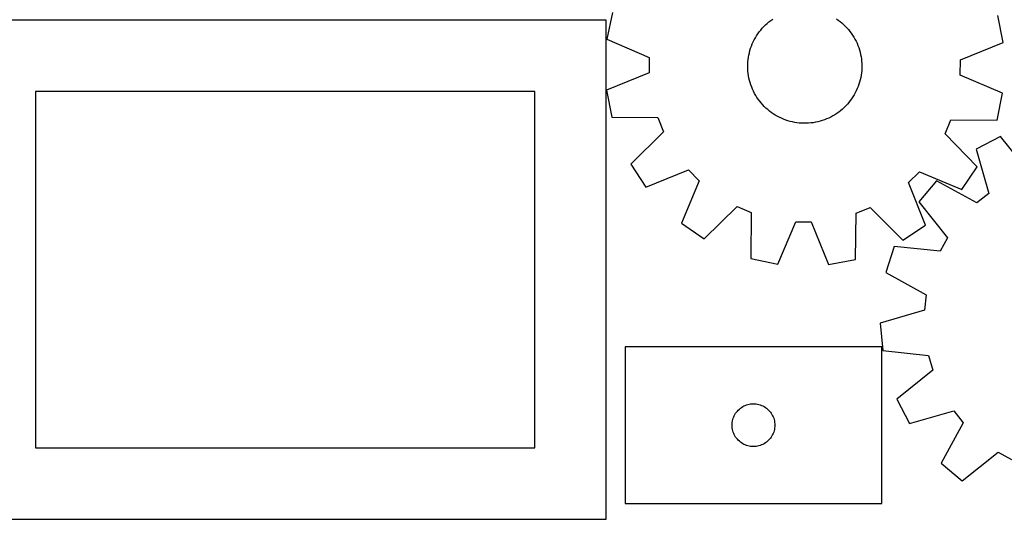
# Model space of a CAD drawing. Header units: millimetres. Extents: x 7 to 1243, y 7 to 1483.
# Tile 2 of 27: x 301 to 715, y 7 to 217. Entities that reach past the tile are written whole.
import ezdxf

# ---------------------------------------------------------------- set-up
doc = ezdxf.new("R2010")
doc.units = ezdxf.units.MM
doc.layers.add('CUT', color=7, linetype='CONTINUOUS', true_color=0x000000)

msp = doc.modelspace()

# ---------------------------------------------------------------- linework, layer by layer
at = {"layer": 'CUT'}
for p, q in [((550.01384, 219.721506), (547.674482, 208.424919)), ((547.279722, 216.510561), (277.279722, 216.510561)), ((547.279722, 6.510561), (547.279722, 216.510561)), ((615.087931, 215.130328), (615.837356, 215.760454)), ((615.837356, 215.760454), (616.611858, 216.359487)), ((616.611858, 216.359487), (617.41015, 216.926431)), ((644.178796, 217.074677), (644.983318, 216.516609)), ((644.983318, 216.516609), (645.764407, 215.92619)), ((645.764407, 215.92619), (646.520765, 215.304404)), ((714.302954, 207.11694), (712.141222, 218.448859)), ((611.184703, 210.758762), (611.759066, 211.551733)), ((611.759066, 211.551733), (612.365295, 212.320617)), ((612.365295, 212.320617), (613.002381, 213.064133)), ((613.002381, 213.064133), (613.669263, 213.781045)), ((613.669263, 213.781045), (614.364833, 214.470159)), ((614.364833, 214.470159), (615.087931, 215.130328)), ((646.520765, 215.304404), (647.251131, 214.652284)), ((647.251131, 214.652284), (647.95429, 213.970916)), ((647.95429, 213.970916), (648.629072, 213.261434)), ((648.629072, 213.261434), (649.274354, 212.52502)), ((649.274354, 212.52502), (649.889061, 211.762898)), ((649.889061, 211.762898), (650.472171, 210.976337)), ((547.674482, 208.424919), (565.490968, 200.808145)), ((608.822399, 206.48007), (609.224206, 207.372957)), ((609.224206, 207.372957), (609.662098, 208.248711)), ((609.662098, 208.248711), (610.135346, 209.105876)), ((610.135346, 209.105876), (610.643163, 209.943024)), ((610.643163, 209.943024), (611.184703, 210.758762)), ((650.472171, 210.976337), (651.022713, 210.166646)), ((651.022713, 210.166646), (651.539771, 209.335174)), ((651.539771, 209.335174), (652.022484, 208.483303)), ((652.022484, 208.483303), (652.470049, 207.612453)), ((652.470049, 207.612453), (652.88172, 206.724071)), ((607.588477, 202.767299), (607.839872, 203.713606)), ((607.839872, 203.713606), (608.129656, 204.648871)), ((608.129656, 204.648871), (608.457347, 205.571537)), ((608.457347, 205.571537), (608.822399, 206.48007)), ((652.88172, 206.724071), (653.256813, 205.819637)), ((653.256813, 205.819637), (653.594703, 204.900656)), ((653.594703, 204.900656), (653.894828, 203.968659)), ((653.894828, 203.968659), (654.156688, 203.025195)), ((654.156688, 203.025195), (654.379848, 202.071835)), ((696.369092, 199.780794), (714.302954, 207.11694)), ((565.490968, 200.808145), (565.440497, 194.378515)), ((606.919714, 197.925766), (606.974186, 198.903379)), ((606.974186, 198.903379), (607.068489, 199.877957)), ((607.068489, 199.877957), (607.202464, 200.847878)), ((607.202464, 200.847878), (607.37589, 201.811526)), ((607.37589, 201.811526), (607.588477, 202.767299)), ((654.379848, 202.071835), (654.563936, 201.110166)), ((654.563936, 201.110166), (654.708646, 200.141789)), ((654.708646, 200.141789), (654.813737, 199.168315)), ((654.813737, 199.168315), (654.879033, 198.191365)), ((696.318622, 193.351164), (696.369092, 199.780794)), ((606.905163, 196.946744), (606.919714, 197.925766)), ((606.930557, 195.967944), (606.905163, 196.946744)), ((606.995853, 194.990994), (606.930557, 195.967944)), ((607.100944, 194.01752), (606.995853, 194.990994)), ((654.835404, 195.25593), (654.741101, 194.281352)), ((654.889876, 196.233543), (654.835404, 195.25593)), ((654.879033, 198.191365), (654.904427, 197.212565)), ((654.904427, 197.212565), (654.889876, 196.233543)), ((565.440497, 194.378515), (547.506636, 187.042369)), ((607.245653, 193.049143), (607.100944, 194.01752)), ((607.429741, 192.087474), (607.245653, 193.049143)), ((607.652901, 191.134114), (607.429741, 192.087474)), ((607.914762, 190.19065), (607.652901, 191.134114)), ((654.221113, 191.39201), (653.969718, 190.445703)), ((654.4337, 192.347783), (654.221113, 191.39201)), ((654.607126, 193.311431), (654.4337, 192.347783)), ((654.741101, 194.281352), (654.607126, 193.311431)), ((714.135108, 185.73439), (696.318622, 193.351164)), ((517.279722, 186.510561), (307.279722, 186.510561)), ((307.279722, 186.510561), (307.279722, 36.510561)), ((517.279722, 36.510561), (517.279722, 186.510561)), ((547.506636, 187.042369), (549.668368, 175.71045)), ((608.214887, 189.258652), (607.914762, 190.19065)), ((608.552777, 188.339672), (608.214887, 189.258652)), ((608.92787, 187.435238), (608.552777, 188.339672)), ((609.339541, 186.546856), (608.92787, 187.435238)), ((609.787106, 185.676006), (609.339541, 186.546856)), ((652.585384, 186.786352), (652.147492, 185.910598)), ((652.98719, 187.679239), (652.585384, 186.786352)), ((653.352243, 188.587772), (652.98719, 187.679239)), ((653.679934, 189.510438), (653.352243, 188.587772)), ((653.969718, 190.445703), (653.679934, 189.510438)), ((610.269819, 184.824135), (609.787106, 185.676006)), ((610.786876, 183.992663), (610.269819, 184.824135)), ((611.337418, 183.182972), (610.786876, 183.992663)), ((611.920528, 182.396411), (611.337418, 183.182972)), ((612.535236, 181.634289), (611.920528, 182.396411)), ((650.050524, 182.607576), (649.444295, 181.838692)), ((650.624886, 183.400547), (650.050524, 182.607576)), ((651.166427, 184.216285), (650.624886, 183.400547)), ((651.674244, 185.053433), (651.166427, 184.216285)), ((652.147492, 185.910598), (651.674244, 185.053433)), ((711.79575, 174.437803), (714.135108, 185.73439)), ((613.180518, 180.897875), (612.535236, 181.634289)), ((613.8553, 180.188393), (613.180518, 180.897875)), ((614.558459, 179.507025), (613.8553, 180.188393)), ((615.288825, 178.854905), (614.558459, 179.507025)), ((616.045183, 178.233118), (615.288825, 178.854905)), ((616.826272, 177.6427), (616.045183, 178.233118)), ((645.972234, 178.398855), (645.197732, 177.799821)), ((646.721658, 179.028981), (645.972234, 178.398855)), ((647.444757, 179.68915), (646.721658, 179.028981)), ((648.140327, 180.378264), (647.444757, 179.68915)), ((648.807209, 181.095176), (648.140327, 180.378264)), ((649.444295, 181.838692), (648.807209, 181.095176)), ((549.668368, 175.71045), (569.043468, 175.491543)), ((569.043468, 175.491543), (571.457352, 169.532025)), ((617.630794, 177.084632), (616.826272, 177.6427)), ((618.45741, 176.559845), (617.630794, 177.084632)), ((619.304742, 176.06921), (618.45741, 176.559845)), ((620.171382, 175.613545), (619.304742, 176.06921)), ((621.055887, 175.193608), (620.171382, 175.613545)), ((621.956784, 174.810099), (621.055887, 175.193608)), ((622.872574, 174.463655), (621.956784, 174.810099)), ((623.801733, 174.154853), (622.872574, 174.463655)), ((624.742715, 173.884207), (623.801733, 174.154853)), ((638.261329, 174.234931), (637.323403, 173.953879)), ((639.187011, 174.554005), (638.261329, 174.234931)), ((640.098908, 174.91057), (639.187011, 174.554005)), ((640.995502, 175.304034), (640.098908, 174.91057)), ((641.875301, 175.733742), (640.995502, 175.304034)), ((642.736841, 176.198977), (641.875301, 175.733742)), ((643.578688, 176.698966), (642.736841, 176.198977)), ((644.39944, 177.232877), (643.578688, 176.698966)), ((645.197732, 177.799821), (644.39944, 177.232877)), ((689.912459, 168.602191), (692.419601, 174.52308)), ((692.419601, 174.52308), (711.79575, 174.437803)), ((625.693952, 173.652168), (624.742715, 173.884207)), ((626.653863, 173.459122), (625.693952, 173.652168)), ((627.620849, 173.305389), (626.653863, 173.459122)), ((628.5933, 173.191226), (627.620849, 173.305389)), ((629.569599, 173.116824), (628.5933, 173.191226)), ((630.54812, 173.082305), (629.569599, 173.116824)), ((631.527235, 173.087727), (630.54812, 173.082305)), ((632.505314, 173.133082), (631.527235, 173.087727)), ((633.480729, 173.218293), (632.505314, 173.133082)), ((634.451856, 173.343219), (633.480729, 173.218293)), ((635.41708, 173.507652), (634.451856, 173.343219)), ((636.374793, 173.711319), (635.41708, 173.507652)), ((637.323403, 173.953879), (636.374793, 173.711319)), ((571.457352, 169.532025), (557.696046, 155.891318)), ((703.457933, 154.747135), (689.912459, 168.602191)), ((713.215447, 167.545997), (702.974455, 162.234919)), ((725.372349, 152.457851), (713.215447, 167.545997)), ((702.974455, 162.234919), (708.30363, 143.605847)), ((557.696046, 155.891318), (564.029763, 146.249249)), ((564.029763, 146.249249), (582.013793, 153.461535)), ((582.013793, 153.461535), (586.52454, 148.879412)), ((696.973631, 145.205683), (703.457933, 154.747135)), ((674.522915, 148.188653), (679.105038, 152.6994)), ((679.105038, 152.6994), (696.973631, 145.205683)), ((586.52454, 148.879412), (579.030824, 131.010818)), ((681.7352, 130.204622), (674.522915, 148.188653)), ((686.277414, 148.876385), (678.848432, 140.050531)), ((703.28291, 139.589), (686.277414, 148.876385)), ((708.30363, 143.605847), (703.28291, 139.589)), ((588.572275, 124.526517), (602.427331, 138.07199)), ((602.427331, 138.07199), (608.34822, 135.564849)), ((652.492907, 135.218327), (658.452425, 137.632211)), ((658.452425, 137.632211), (672.093131, 123.870905)), ((678.848432, 140.050531), (690.900985, 124.8789)), ((608.34822, 135.564849), (608.262944, 116.1887)), ((652.273999, 115.843227), (652.492907, 135.218327)), ((579.030824, 131.010818), (588.572275, 124.526517)), ((619.55953, 113.849342), (627.176305, 131.665827)), ((627.176305, 131.665827), (633.605935, 131.615357)), ((633.605935, 131.615357), (640.94208, 113.681496)), ((672.093131, 123.870905), (681.7352, 130.204622)), ((690.900985, 124.8789), (687.799626, 119.246471)), ((668.534468, 121.319173), (665.048492, 110.322199)), ((687.799626, 119.246471), (668.534468, 121.319173)), ((608.262944, 116.1887), (619.55953, 113.849342)), ((640.94208, 113.681496), (652.273999, 115.843227)), ((665.048492, 110.322199), (681.989531, 100.917752)), ((681.989531, 100.917752), (681.279685, 94.527228)), ((681.279685, 94.527228), (662.687811, 89.069698)), ((662.687811, 89.069698), (663.675549, 77.575794)), ((663.303037, 79.105288), (555.303037, 79.105288)), ((555.303037, 79.105288), (555.303037, 13.105288)), ((663.303037, 13.105288), (663.303037, 79.105288)), ((663.675549, 77.575794), (682.925954, 75.370273)), ((682.925954, 75.370273), (684.715691, 69.194552)), ((684.715691, 69.194552), (669.627545, 57.03765)), ((604.302905, 53.588515), (604.803037, 53.899517)), ((604.803037, 53.899517), (605.322439, 54.177143)), ((605.322439, 54.177143), (605.858886, 54.420204)), ((605.858886, 54.420204), (606.410082, 54.627659)), ((606.410082, 54.627659), (606.973665, 54.798621)), ((606.973665, 54.798621), (607.547224, 54.932356)), ((607.547224, 54.932356), (608.128301, 55.028292)), ((608.128301, 55.028292), (608.714409, 55.086018)), ((608.714409, 55.086018), (609.303037, 55.105288)), ((609.303037, 55.105288), (609.891665, 55.086018)), ((609.891665, 55.086018), (610.477772, 55.028292)), ((610.477772, 55.028292), (611.05885, 54.932356)), ((611.05885, 54.932356), (611.632408, 54.798621)), ((611.632408, 54.798621), (612.195992, 54.627659)), ((612.195992, 54.627659), (612.747188, 54.420204)), ((612.747188, 54.420204), (613.283635, 54.177143)), ((613.283635, 54.177143), (613.803037, 53.899517)), ((613.803037, 53.899517), (614.303169, 53.588515)), ((669.627545, 57.03765), (674.938623, 46.796658)), ((600.988121, 49.549439), (601.231182, 50.085886)), ((601.231182, 50.085886), (601.508808, 50.605288)), ((601.508808, 50.605288), (601.81981, 51.10542)), ((601.81981, 51.10542), (602.162857, 51.584141)), ((602.162857, 51.584141), (602.536478, 52.039401)), ((602.536478, 52.039401), (602.939076, 52.469249)), ((602.939076, 52.469249), (603.368924, 52.871846)), ((603.368924, 52.871846), (603.824184, 53.245468)), ((603.824184, 53.245468), (604.302905, 53.588515)), ((614.303169, 53.588515), (614.78189, 53.245468)), ((614.78189, 53.245468), (615.237149, 52.871846)), ((615.237149, 52.871846), (615.666998, 52.469249)), ((615.666998, 52.469249), (616.069595, 52.039401)), ((616.069595, 52.039401), (616.443217, 51.584141)), ((616.443217, 51.584141), (616.786263, 51.10542)), ((616.786263, 51.10542), (617.097265, 50.605288)), ((617.097265, 50.605288), (617.374891, 50.085886)), ((617.374891, 50.085886), (617.617953, 49.549439)), ((674.938623, 46.796658), (693.567694, 52.125833)), ((693.567694, 52.125833), (697.584541, 47.105113)), ((600.303037, 46.105288), (600.322306, 46.693916)), ((600.322306, 45.51666), (600.303037, 46.105288)), ((600.322306, 46.693916), (600.380033, 47.280024)), ((600.380033, 47.280024), (600.475969, 47.861101)), ((600.475969, 47.861101), (600.609704, 48.43466)), ((600.609704, 48.43466), (600.780666, 48.998243)), ((600.780666, 48.998243), (600.988121, 49.549439)), ((617.617953, 49.549439), (617.825408, 48.998243)), ((617.825408, 48.998243), (617.996369, 48.43466)), ((617.996369, 48.43466), (618.130104, 47.861101)), ((618.130104, 47.861101), (618.226041, 47.280024)), ((618.226041, 47.280024), (618.283767, 46.693916)), ((618.283767, 46.693916), (618.303037, 46.105288)), ((618.303037, 46.105288), (618.283767, 45.51666)), ((697.584541, 47.105113), (688.297157, 30.099617)), ((600.380033, 44.930552), (600.322306, 45.51666)), ((600.475969, 44.349475), (600.380033, 44.930552)), ((600.609704, 43.775917), (600.475969, 44.349475)), ((600.780666, 43.212333), (600.609704, 43.775917)), ((600.988121, 42.661137), (600.780666, 43.212333)), ((601.231182, 42.12469), (600.988121, 42.661137)), ((601.508808, 41.605288), (601.231182, 42.12469)), ((601.81981, 41.105156), (601.508808, 41.605288)), ((617.097265, 41.605288), (616.786263, 41.105156)), ((617.374891, 42.12469), (617.097265, 41.605288)), ((617.617953, 42.661137), (617.374891, 42.12469)), ((617.825408, 43.212333), (617.617953, 42.661137)), ((617.996369, 43.775917), (617.825408, 43.212333)), ((618.130104, 44.349475), (617.996369, 43.775917)), ((618.226041, 44.930552), (618.130104, 44.349475)), ((618.283767, 45.51666), (618.226041, 44.930552)), ((602.162857, 40.626435), (601.81981, 41.105156)), ((602.536478, 40.171176), (602.162857, 40.626435)), ((602.939076, 39.741327), (602.536478, 40.171176)), ((603.368924, 39.33873), (602.939076, 39.741327)), ((603.824184, 38.965108), (603.368924, 39.33873)), ((604.302905, 38.622062), (603.824184, 38.965108)), ((604.803037, 38.31106), (604.302905, 38.622062)), ((605.322439, 38.033434), (604.803037, 38.31106)), ((605.858886, 37.790372), (605.322439, 38.033434)), ((606.410082, 37.582917), (605.858886, 37.790372)), ((606.973665, 37.411956), (606.410082, 37.582917)), ((607.547224, 37.278221), (606.973665, 37.411956)), ((611.632408, 37.411956), (611.05885, 37.278221)), ((612.195992, 37.582917), (611.632408, 37.411956)), ((612.747188, 37.790372), (612.195992, 37.582917)), ((613.283635, 38.033434), (612.747188, 37.790372)), ((613.803037, 38.31106), (613.283635, 38.033434)), ((614.303169, 38.622062), (613.803037, 38.31106)), ((614.78189, 38.965108), (614.303169, 38.622062)), ((615.237149, 39.33873), (614.78189, 38.965108)), ((615.666998, 39.741327), (615.237149, 39.33873)), ((616.069595, 40.171176), (615.666998, 39.741327)), ((616.443217, 40.626435), (616.069595, 40.171176)), ((616.786263, 41.105156), (616.443217, 40.626435)), ((307.279722, 36.510561), (517.279722, 36.510561)), ((608.128301, 37.182284), (607.547224, 37.278221)), ((608.714409, 37.124558), (608.128301, 37.182284)), ((609.303037, 37.105288), (608.714409, 37.124558)), ((609.891665, 37.124558), (609.303037, 37.105288)), ((610.477772, 37.182284), (609.891665, 37.124558)), ((611.05885, 37.278221), (610.477772, 37.182284)), ((697.123011, 22.670635), (712.294642, 34.723188)), ((712.294642, 34.723188), (717.927071, 31.621829)), ((688.297157, 30.099617), (697.123011, 22.670635)), ((555.303037, 13.105288), (663.303037, 13.105288)), ((277.279722, 6.510561), (547.279722, 6.510561))]:
    msp.add_line(p, q, dxfattribs=at)

doc.saveas('drawing.dxf')
